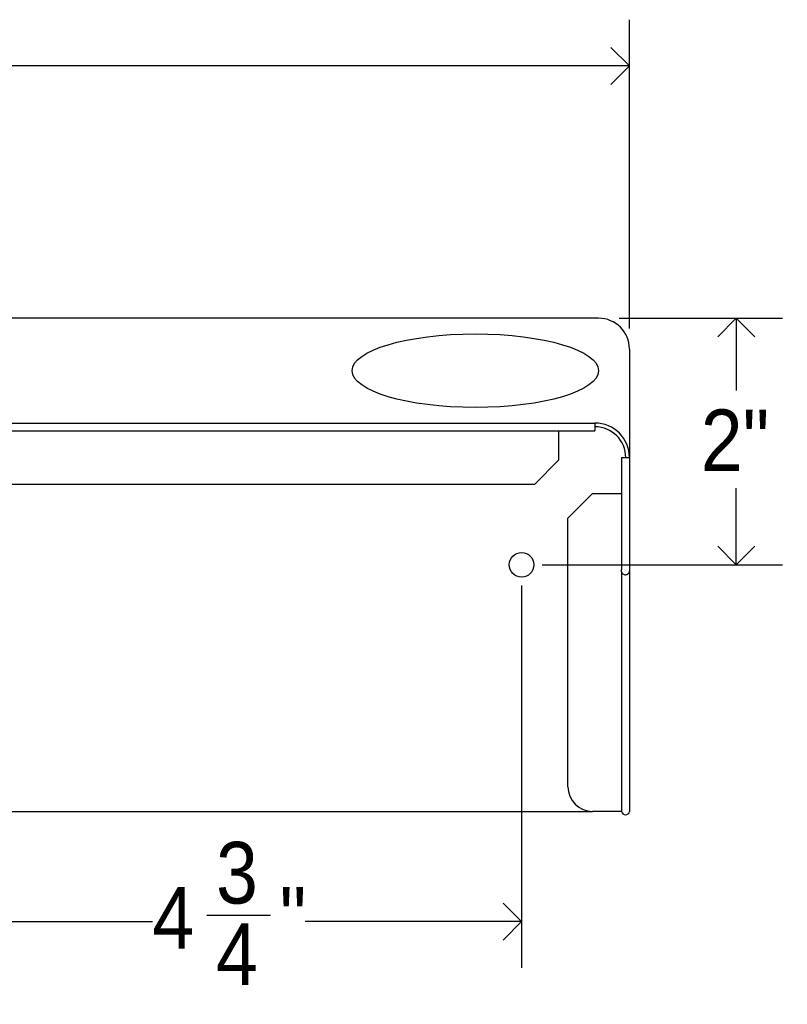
# Model space of a CAD drawing. Header units: inches. Extents: x 0.2 to 59.8, y 0.2 to 46.2.
# Tile 4 of 10: x 17.7 to 23.9, y 20.1 to 28. Entities that reach past the tile are written whole.
import ezdxf

# ---------------------------------------------------------------- set-up
doc = ezdxf.new("R2010")
doc.units = ezdxf.units.IN
doc.header["$MEASUREMENT"] = 0
doc.linetypes.add('SLD-Solid', pattern=[0])
doc.layers.add('DIMS', color=5, linetype='SLD-Solid')
doc.styles.add('SLDTEXTSTYLE1', font='GOTHIC.TTF', dxfattribs={"width": 0.913})
doc.dimstyles.new('SLDDIMSTYLE0', dxfattribs={"dimtxt": 0.5, "dimasz": 0.3, "dimexe": 0, "dimexo": 0.0625, "dimgap": 0.125, "dimtad": 0, "dimtih": 1, "dimtoh": 1, "dimrnd": 1e-09, "dimzin": 12, "dimdsep": 46, "dimlunit": 5, "dimtxsty": 'SLDTEXTSTYLE1', "dimblk1": 'OPEN90', "dimblk2": 'OPEN90', "dimsah": 1, "dimcen": 0.09, "dimadec": 0, "dimazin": 3, "dimtfac": 1, "dimtofl": 0, "dimtmove": 0, "dimatfit": 3, "dimldrblk": 'OPEN90', "dimfxl": 0, "dimfrac": 2, "dimtolj": 1, "dimtzin": 12, "dimarcsym": 0})
doc.dimstyles.new('SLDDIMSTYLE1', dxfattribs={"dimtxt": 0.5, "dimasz": 0.3, "dimexe": 0, "dimexo": 0.0625, "dimgap": 0.125, "dimtad": 0, "dimtih": 1, "dimtoh": 1, "dimdec": 6, "dimrnd": 1e-09, "dimzin": 12, "dimdsep": 46, "dimlunit": 5, "dimtxsty": 'SLDTEXTSTYLE1', "dimblk1": 'OPEN90', "dimblk2": 'OPEN90', "dimsah": 1, "dimcen": 0.09, "dimadec": 0, "dimazin": 3, "dimtfac": 1, "dimtofl": 0, "dimtmove": 0, "dimatfit": 3, "dimldrblk": 'OPEN90', "dimfxl": 0, "dimfrac": 2, "dimtolj": 1, "dimtzin": 12, "dimarcsym": 0})

# ---------------------------------------------------------------- blocks, each defined once
blk = doc.blocks.new('_Open90')
at = {"color": 0, "linetype": 'ByBlock', "lineweight": -2}
for p, q in [((-0.5, 0.5), (0, 0)), ((0, 0), (-1, 0)), ((0, 0), (-0.5, -0.5))]:
    blk.add_line(p, q, dxfattribs=at)
blk = doc.blocks.new('_D')
at = {"layer": 'DIMS'}
for p, q in [((6.6013, 25.5394), (6.6013, 28.0449)), ((22.6013, 25.5394), (22.6013, 28.0449)), ((6.6013, 27.6699), (14.1287, 27.6699)), ((22.6013, 27.6699), (15.0739, 27.6699))]:
    blk.add_line(p, q, dxfattribs=at)
at = {"layer": 'DIMS', "xscale": 0.3, "yscale": 0.3, "rotation": 180.0000000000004}
blk.add_blockref('_Open90', (6.6013, 27.6699, -0.1208), dxfattribs=at)
at = {"layer": 'DIMS', "xscale": 0.3, "yscale": 0.3}
blk.add_blockref('_Open90', (22.6013, 27.6699, -0.1208), dxfattribs=at)
at = {"layer": 'DIMS', "insert": (14.1287, 27.9117), "char_height": 0.5, "attachment_point": 1, "style": 'SLDTEXTSTYLE1'}
blk.add_mtext('16"', dxfattribs=at)
blk = doc.blocks.new('_D_3')
at = {"layer": 'DIMS'}
for p, q in [((16.9763, 23.456), (16.9763, 20.3537)), ((21.7263, 23.456), (21.7263, 20.3537)), ((19.1749, 20.78), (19.6909, 20.78)), ((16.9763, 20.7287), (18.7322, 20.7287)), ((21.7263, 20.7287), (19.9704, 20.7287))]:
    blk.add_line(p, q, dxfattribs=at)
at = {"layer": 'DIMS', "xscale": 0.3, "yscale": 0.3, "rotation": 180.0000000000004}
blk.add_blockref('_Open90', (16.9763, 20.7287, -0.1208), dxfattribs=at)
at = {"layer": 'DIMS', "xscale": 0.3, "yscale": 0.3}
blk.add_blockref('_Open90', (21.7263, 20.7287, -0.1208), dxfattribs=at)
at = {"layer": 'DIMS', "char_height": 0.5, "attachment_point": 1, "style": 'SLDTEXTSTYLE1'}
for s, insert in [('3', (19.2482, 21.3747)), ('4', (18.7322, 21.0094)), ('"', (19.7641, 21.0094)), ('4', (19.2482, 20.7135))]:
    blk.add_mtext(s, dxfattribs=dict(at, insert=insert))
blk = doc.blocks.new('_D_4')
at = {"layer": 'DIMS'}
for p, q in [((22.518, 25.6227), (23.8424, 25.6227)), ((23.4674, 25.6227), (23.4674, 25.0377)), ((23.4674, 23.6227), (23.4674, 24.244)), ((21.893, 23.6227), (23.8424, 23.6227))]:
    blk.add_line(p, q, dxfattribs=at)
at = {"layer": 'DIMS', "xscale": 0.3, "yscale": 0.3}
for p, rotation in [((23.4674, 25.6227, -0.1208), 90.0000000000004), ((23.4674, 23.6227, -0.1208), 270.0000000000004)]:
    blk.add_blockref('_Open90', p, dxfattribs=dict(at, rotation=rotation))
at = {"layer": 'DIMS', "insert": (23.1796, 24.8826), "char_height": 0.5, "attachment_point": 1, "style": 'SLDTEXTSTYLE1'}
blk.add_mtext('2"', dxfattribs=at)

msp = doc.modelspace()

# ---------------------------------------------------------------- linework, layer by layer
at = {"color": 7, "linetype": 'SLD-Solid', "lineweight": 25}
for p, q in [((22.3512904, 25.6226956), (6.8512904, 25.6226956)), ((22.6012904, 25.3726956), (22.6012904, 24.4926956)), ((6.8811904, 24.7725956), (22.3213904, 24.7725956)), ((22.3213904, 24.7725956), (22.3213904, 24.7088586)), ((6.8811904, 24.7088586), (22.3213904, 24.7088586)), ((22.0294816, 24.473023), (22.0294816, 24.7088586)), ((21.8301542, 24.2736956), (22.0294816, 24.473023)), ((22.5375534, 24.4926956), (22.5375534, 23.5842941)), ((22.5375534, 24.4926956), (22.6012904, 24.4926956)), ((22.6012904, 24.4926956), (22.6012904, 23.5726956)), ((21.8301542, 24.2736956), (7.3724265, 24.2736956)), ((22.3017177, 24.2007868), (22.1023904, 24.0014595)), ((22.3017177, 24.2007868), (22.5375534, 24.2007868)), ((22.1023904, 21.8226956), (22.1023904, 24.0014595)), ((22.5375534, 23.5670506), (22.5375534, 23.5842941)), ((22.5375534, 23.5670506), (22.5375534, 21.6226956)), ((22.6012904, 23.5726956), (22.6012904, 21.6226956)), ((6.9001904, 21.6226956), (22.3023904, 21.6226956)), ((22.5375534, 21.6226956), (22.3023904, 21.6226956))]:
    msp.add_line(p, q, dxfattribs=at)
at = {"color": 7, "linetype": 'SLD-Solid', "lineweight": 25, "flags": 128}
msp.add_lwpolyline([(22.5694219, 23.5784949), (22.5694219, 23.5784949)], dxfattribs=at)
at = {"color": 7, "linetype": 'SLD-Solid', "lineweight": 25}
msp.add_circle((21.7262904, 23.6226956), 0.1, dxfattribs=at)
for centre, radius, start, end in [((22.3512904, 25.3726956), 0.25, 0, 90), ((22.3213904, 24.4926956), 0.2799, 360, 90), ((22.3213904, 24.4926956), 0.25, 360, 90), ((22.3023904, 21.8226956), 0.2, 180, 270), ((22.5694219, 21.6261727), 0.0320576, 186.22676377, 353.77323623)]:
    msp.add_arc(centre, radius, start, end, dxfattribs=at)
msp.add_ellipse((21.3512904, 25.1976456), major_axis=(1, 0), ratio=0.298273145, dxfattribs=at)
msp.add_open_spline([(22.5375534, 23.5670506), (22.5380324, 23.5636421), (22.5389905, 23.5568252), (22.54636, 23.548264), (22.556894, 23.5427777), (22.5694219, 23.541309), (22.5819497, 23.544189), (22.5924837, 23.5510865), (22.5998533, 23.561059), (22.6008113, 23.5688167), (22.6012904, 23.5726956)], degree=3, dxfattribs=at)

# ---------------------------------------------------------------- dimensions: what is measured, and where the dimension line sits
at = {"layer": 'DIMS'}
for base, p1, p2, dimstyle, picture, middle in [((6.6012904, 27.6699397), (22.6012904, 25.3726956), (6.6012904, 25.3726956), 'SLDDIMSTYLE0', '_D', (14.6012904, 27.6699397)), ((16.9762904, 20.7287146), (21.7262904, 23.6226956), (16.9762904, 23.6226956), 'SLDDIMSTYLE1', '_D_3', (19.3512904, 20.7287146))]:
    dim = msp.add_linear_dim(base=base, p1=p1, p2=p2, dimstyle=dimstyle, dxfattribs=at)
    dim.commit()
    dim.dimension.update_dxf_attribs({"geometry": picture, "text_midpoint": middle})
dim = msp.add_linear_dim(base=(23.4674321, 23.6226956), p1=(22.3512904, 25.6226956), p2=(21.7262904, 23.6226956), angle=90, dimstyle='SLDDIMSTYLE0', dxfattribs=at)
dim.commit()
dim.dimension.update_dxf_attribs({"geometry": '_D_4', "text_midpoint": (23.4674321, 24.6408266)})

doc.saveas('drawing.dxf')
